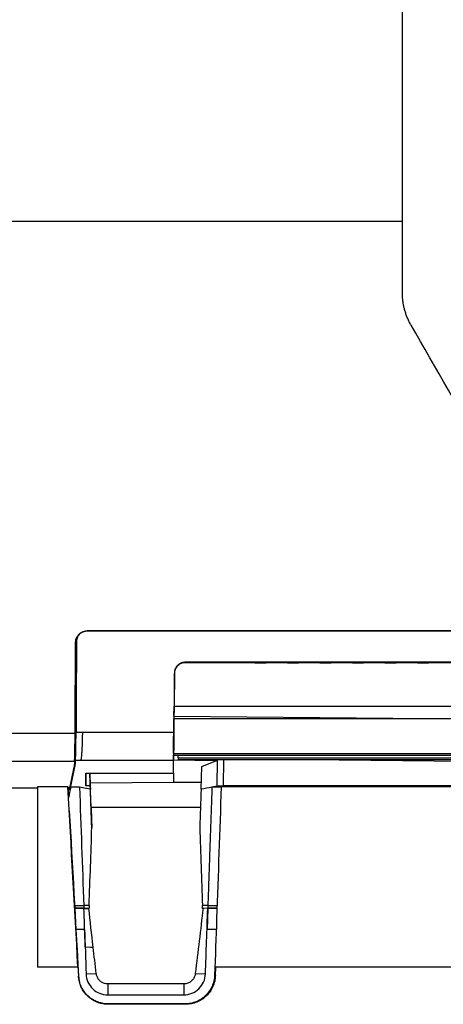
# Model space of a CAD drawing. Header units: millimetres. Extents: x 82 to 1002, y -172 to 1064.
# Tile 76 of 159: x 602 to 642, y 394 to 485. Entities that reach past the tile are written whole.
import ezdxf

# ---------------------------------------------------------------- set-up
doc = ezdxf.new("R2010")
doc.units = ezdxf.units.MM

msp = doc.modelspace()

# ---------------------------------------------------------------- linework, layer by layer
at = {"color": 7, "linetype": 'Continuous', "lineweight": 25}
for p, q in [((543.497, 466.682), (637.748, 466.682)), ((608.678, 428.891), (688.16, 428.891)), ((688.148, 428.879), (608.668, 428.879)), ((607.668, 427.879), (607.668, 427.877)), ((607.57, 425.976), (607.659, 425.976)), ((607.57, 425.951), (607.659, 425.951)), ((661.968, 425.978), (617.701, 425.978)), ((617.701, 425.942), (617.701, 425.978)), ((661.968, 425.942), (617.701, 425.942)), ((618.227, 425.947), (618.227, 425.946)), ((618.3, 425.948), (618.981, 425.951)), ((618.981, 425.951), (620.321, 425.951)), ((620.321, 425.951), (619.175, 425.945)), ((621.189, 425.947), (621.981, 425.951)), ((621.981, 425.951), (623.321, 425.951)), ((623.321, 425.951), (622.175, 425.945)), ((624.189, 425.947), (624.981, 425.951)), ((624.365, 425.945), (624.999, 425.945)), ((624.981, 425.951), (626.321, 425.951)), ((626.321, 425.951), (625.175, 425.945)), ((627.189, 425.947), (627.981, 425.951)), ((627.365, 425.945), (627.999, 425.945)), ((627.981, 425.951), (629.321, 425.951)), ((629.321, 425.951), (628.175, 425.945)), ((630.189, 425.947), (630.981, 425.951)), ((630.365, 425.945), (630.999, 425.945)), ((630.981, 425.951), (632.321, 425.951)), ((632.321, 425.951), (631.175, 425.945)), ((633.189, 425.947), (633.981, 425.951)), ((633.365, 425.945), (633.999, 425.945)), ((633.981, 425.951), (635.321, 425.951)), ((635.321, 425.951), (634.175, 425.945)), ((636.189, 425.947), (636.981, 425.951)), ((636.365, 425.945), (636.999, 425.945)), ((636.981, 425.951), (638.321, 425.951)), ((638.321, 425.951), (637.175, 425.945)), ((639.189, 425.947), (639.981, 425.951)), ((639.365, 425.945), (639.999, 425.945)), ((639.981, 425.951), (641.321, 425.951)), ((641.321, 425.951), (640.175, 425.945)), ((607.565, 424.861), (607.653, 424.861)), ((616.701, 424.951), (616.675, 421.942)), ((616.701, 424.951), (616.701, 424.986)), ((616.667, 421.006), (616.675, 421.936)), ((616.675, 421.942), (616.675, 421.936)), ((616.675, 421.942), (649.744, 421.942)), ((616.675, 421.936), (649.744, 421.936)), ((616.636, 417.556), (616.664, 420.756)), ((616.667, 421.006), (644.411, 420.763)), ((543.497, 419.451), (607.537, 419.451)), ((607.537, 419.451), (607.537, 419.452)), ((607.626, 419.535), (608.21, 419.535)), ((608.21, 419.535), (616.653, 419.535)), ((616.621, 415.756), (616.635, 417.406)), ((616.635, 417.406), (649.784, 417.406)), ((617.046, 417.166), (617.046, 417.406)), ((617.046, 417.166), (649.496, 417.166)), ((617.046, 417.166), (617.046, 416.966)), ((543.084, 416.857), (607.489, 416.857)), ((607.436, 416.296), (606.993, 414.205)), ((607.148, 414.509), (607.523, 416.329)), ((608.058, 416.928), (607.578, 416.928)), ((616.631, 416.928), (608.058, 416.928)), ((616.621, 415.756), (616.631, 416.928)), ((620.518, 416.9), (616.631, 416.934)), ((649.496, 416.966), (617.046, 416.966)), ((619.165, 414.261), (619.238, 416.364)), ((619.238, 416.364), (620.518, 416.9)), ((620.518, 416.9), (620.677, 416.966)), ((631.91, 416.966), (649.789, 416.81)), ((607.334, 415.409), (607.248, 415.409)), ((608.525, 415.756), (616.621, 415.756)), ((608.525, 414.591), (608.525, 415.756)), ((608.535, 415.756), (608.525, 414.591)), ((608.904, 415.756), (608.945, 414.591)), ((608.944, 414.837), (608.909, 415.756)), ((585.959, 414.384), (604.074, 414.384)), ((606.873, 414.48), (604.074, 414.48)), ((604.074, 414.48), (604.074, 397.857)), ((606.879, 414.384), (606.886, 414.384)), ((606.886, 414.384), (606.898, 414.184)), ((606.886, 414.384), (606.936, 413.502)), ((606.982, 414.198), (607.028, 414.419)), ((607.028, 414.419), (606.984, 414.205)), ((607.137, 414.453), (607.148, 414.509)), ((607.95, 414.453), (607.137, 414.453)), ((608.945, 414.591), (608.525, 414.591)), ((616.614, 414.898), (608.944, 414.837)), ((609.022, 412.591), (608.944, 414.837)), ((608.945, 414.591), (608.959, 414.261)), ((619.186, 414.877), (616.614, 414.898)), ((620.665, 414.548), (620.17, 414.453)), ((621.025, 414.453), (620.17, 414.453)), ((663.335, 414.482), (621.026, 414.482)), ((662.896, 414.591), (621.203, 414.591)), ((606.897, 414.198), (606.982, 414.198)), ((606.936, 413.497), (606.898, 414.184)), ((606.984, 414.205), (606.982, 414.198)), ((606.993, 414.205), (606.984, 414.205)), ((609.017, 412.607), (619.108, 412.607)), ((607.004, 412.27), (606.997, 412.27)), ((607.492, 403.545), (608.334, 403.545)), ((607.492, 403.545), (607.505, 403.305)), ((608.334, 403.545), (608.334, 403.305)), ((619.792, 403.545), (620.644, 403.545)), ((619.792, 403.545), (619.792, 403.305)), ((607.505, 403.305), (607.505, 403.305)), ((607.505, 403.305), (607.508, 403.267)), ((607.505, 403.305), (608.334, 403.305)), ((607.505, 403.305), (608.344, 403.305)), ((607.508, 403.267), (607.508, 403.267)), ((607.508, 403.267), (607.616, 401.332)), ((608.355, 403.267), (607.508, 403.267)), ((608.346, 403.267), (607.508, 403.267)), ((608.334, 403.305), (608.852, 403.303)), ((608.344, 403.305), (608.783, 403.303)), ((608.344, 403.305), (608.346, 403.267)), ((608.346, 403.267), (608.787, 403.268)), ((608.355, 403.267), (608.807, 403.268)), ((608.783, 403.303), (608.852, 403.303)), ((608.787, 403.268), (608.783, 403.303)), ((608.787, 403.268), (608.807, 403.268)), ((619.276, 403.303), (619.792, 403.305)), ((619.276, 403.303), (619.347, 403.303)), ((619.347, 403.303), (619.785, 403.305)), ((619.728, 401.332), (619.784, 403.267)), ((619.796, 403.267), (619.728, 401.332)), ((619.783, 403.267), (619.785, 403.305)), ((620.634, 403.267), (619.784, 403.267)), ((619.785, 403.305), (620.636, 403.305)), ((619.785, 403.267), (619.796, 403.267)), ((619.792, 403.305), (620.636, 403.305)), ((620.634, 403.267), (619.796, 403.267)), ((607.616, 401.332), (607.857, 397.014)), ((608.414, 401.332), (607.616, 401.332)), ((608.414, 401.332), (608.48, 399.708)), ((607.802, 397.857), (604.074, 397.857)), ((608.557, 397.218), (609.493, 397.262)), ((618.637, 397.261), (619.572, 397.216)), ((620.492, 397.071), (620.52, 397.857)), ((620.492, 397.071), (620.52, 397.857)), ((693.603, 397.857), (620.52, 397.857)), ((607.857, 397.014), (607.857, 397.014)), ((610.555, 396.299), (610.555, 395.288)), ((617.575, 396.299), (610.555, 396.299)), ((617.575, 396.299), (617.575, 395.288)), ((620.492, 397.071), (620.492, 397.071)), ((610.555, 395.288), (617.575, 395.288)), ((617.671, 394.455), (610.593, 394.455)), ((617.744, 394.417), (610.603, 394.417)), ((617.744, 394.417), (610.603, 394.417)), ((610.603, 394.417), (610.603, 394.417)), ((617.744, 394.417), (617.744, 394.417))]:
    msp.add_line(p, q, dxfattribs=at)
at = {"color": 8, "linetype": 'Continuous', "lineweight": 25}
for p, q in [((624.365, 425.945), (624.365, 425.948)), ((624.999, 425.951), (624.999, 425.945)), ((625.175, 425.951), (625.175, 425.945)), ((627.999, 425.951), (627.999, 425.945)), ((628.175, 425.951), (628.175, 425.945)), ((630.999, 425.951), (630.999, 425.945)), ((631.175, 425.951), (631.175, 425.945)), ((633.365, 425.945), (633.365, 425.948)), ((633.999, 425.951), (633.999, 425.945)), ((634.175, 425.951), (634.175, 425.945)), ((636.999, 425.951), (636.999, 425.945)), ((637.175, 425.951), (637.175, 425.945)), ((639.365, 425.945), (639.365, 425.948)), ((639.999, 425.951), (639.999, 425.945)), ((640.175, 425.951), (640.175, 425.945)), ((649.755, 420.756), (616.664, 420.756)), ((616.635, 417.406), (616.631, 416.934)), ((616.636, 417.556), (649.783, 417.556)), ((620.665, 414.548), (620.685, 416.966)), ((621.224, 416.966), (621.203, 414.591)), ((616.621, 415.756), (616.614, 414.898)), ((607.028, 414.419), (606.877, 414.419)), ((620.567, 401.332), (619.728, 401.332))]:
    msp.add_line(p, q, dxfattribs=at)
at = {"color": 7, "linetype": 'Continuous', "lineweight": 25, "flags": 128}
for points in [[(608.959, 414.261), (608.394, 414.369), (607.95, 414.453)], [(608.829, 403.542), (608.552, 403.544), (608.334, 403.545)], [(619.792, 403.545), (619.516, 403.543), (619.298, 403.542)], [(608.48, 399.708), (608.947, 399.699), (609.201, 399.694)]]:
    msp.add_lwpolyline(points, dxfattribs=at)
at = {"color": 7, "linetype": 'Continuous', "lineweight": 25}
for centre, major_axis, ratio, start_param, end_param in [((616.664, 420.756), (0.002, 0.25), 0.000044, 0.003494, 1.574287), ((616.636, 417.556), (0.001, 0.15), 0.000044, 1.574287, 3.145084), ((604.055, 461.637), (-36.319, 649.9), 0.000281, 4.614077, 4.639749), ((618.933, 468.054), (84.237, 397.5), 0.001062, 1.706278, 1.708766), ((622.791, 461.637), (22.675, 649.9), 0.000184, 1.643424, 1.662162), ((608.206, 461.637), (-22.654, 648.5), 0.001392, 1.646426, 1.649306), ((603.905, 468.054), (-22.211, 397.5), 0.000044, 1.711595, 1.733803), ((602.972, 485.395), (-67.051, 1200), 0.000044, 1.631769, 1.644512), ((622.785, 461.637), (22.675, 649.9), 0.000176, 1.662164, 1.670253), ((610.603, 397.167), (2.75, 0), 0.99999, 3.19741, 3.402679)]:
    msp.add_ellipse(centre, major_axis=major_axis, ratio=ratio, start_param=start_param, end_param=end_param, dxfattribs=at)
for points in [[(637.748, 466.682), (637.748, 477.988), (637.748, 489.295), (637.748, 500.585)], [(637.748, 460.088), (637.748, 462.286), (637.748, 464.484), (637.748, 466.682)], [(645.479, 445.09), (643.17, 449.086), (640.861, 453.086), (638.552, 457.088)], [(608.175, 428.768), (608.332, 428.843), (608.503, 428.888), (608.678, 428.891)], [(607.537, 419.452), (607.552, 422.231), (607.566, 425.013), (607.579, 427.798)], [(607.668, 427.883), (607.655, 425.102), (607.641, 422.319), (607.626, 419.535)], [(618.3, 425.948), (618.254, 425.947), (618.227, 425.947), (618.227, 425.947)], [(624.999, 425.945), (625.064, 425.944), (625.129, 425.945), (625.175, 425.945)], [(627.999, 425.945), (628.064, 425.944), (628.129, 425.945), (628.175, 425.945)], [(630.999, 425.945), (631.064, 425.944), (631.129, 425.945), (631.175, 425.945)], [(633.999, 425.945), (634.064, 425.944), (634.129, 425.945), (634.175, 425.945)], [(636.999, 425.945), (637.064, 425.944), (637.129, 425.945), (637.175, 425.945)], [(639.999, 425.945), (640.064, 425.944), (640.129, 425.945), (640.175, 425.945)], [(607.534, 418.888), (607.535, 419.071), (607.536, 419.26), (607.537, 419.451)], [(607.489, 416.857), (607.489, 416.859), (607.489, 416.861), (607.489, 416.863)], [(607.95, 414.453), (608.078, 410.81), (608.206, 407.173), (608.334, 403.545)], [(620.17, 414.453), (619.835, 414.389), (619.5, 414.325), (619.165, 414.261)], [(609.082, 410.744), (609.041, 411.916), (609, 413.088), (608.959, 414.261)], [(619.165, 414.261), (619.124, 413.088), (619.083, 411.916), (619.043, 410.744)], [(608.829, 403.542), (608.922, 405.941), (609.006, 408.342), (609.082, 410.744)], [(619.043, 410.744), (619.12, 408.342), (619.204, 405.941), (619.298, 403.542)], [(608.829, 403.542), (608.837, 403.462), (608.844, 403.382), (608.852, 403.303)], [(619.276, 403.303), (619.284, 403.382), (619.291, 403.462), (619.298, 403.542)], [(609.201, 399.694), (609.066, 400.885), (608.935, 402.076), (608.807, 403.268)], [(619.347, 403.303), (619.12, 401.287), (618.884, 399.273), (618.637, 397.261)], [(619.572, 397.216), (619.644, 399.233), (619.714, 401.25), (619.783, 403.267)], [(620.602, 402.344), (620.602, 402.344), (620.602, 402.345), (620.602, 402.345)], [(608.414, 401.332), (608.462, 399.96), (608.51, 398.589), (608.557, 397.218)], [(609.493, 397.262), (609.394, 398.072), (609.297, 398.883), (609.201, 399.694)], [(607.946, 396.457), (607.942, 396.472), (607.938, 396.486), (607.935, 396.499)], [(610.555, 396.299), (610.425, 396.299), (610.296, 396.324), (610.176, 396.373)], [(617.953, 396.373), (617.834, 396.324), (617.704, 396.299), (617.575, 396.299)]]:
    msp.add_open_spline(points, degree=3, dxfattribs=at)
for points, knots in [([(638.552, 457.088), (638.523, 457.138), (638.466, 457.24), (638.386, 457.394), (638.31, 457.551), (638.239, 457.709), (638.172, 457.869), (638.111, 458.031), (638.054, 458.195), (638.001, 458.362), (637.94, 458.575), (637.877, 458.836), (637.82, 459.146), (637.779, 459.458), (637.753, 459.772), (637.75, 459.982), (637.748, 460.088)], [0, 0, 0, 0, 0.05558, 0.110996, 0.166295, 0.221524, 0.27673, 0.331959, 0.387258, 0.442674, 0.498253, 0.598884, 0.699095, 0.799166, 0.899375, 1, 1, 1, 1]), ([(607.579, 427.798), (607.584, 427.898), (607.595, 427.996), (607.647, 428.188), (607.688, 428.281), (607.793, 428.449), (607.858, 428.526), (608.006, 428.661), (608.087, 428.719), (608.175, 428.768)], [0, 0, 0, 0, 0.25, 0.25, 0.5, 0.5, 0.75, 0.75, 1, 1, 1, 1]), ([(608.21, 428.768), (608.19, 428.757), (608.15, 428.736), (608.094, 428.699), (608.041, 428.659), (607.991, 428.616), (607.943, 428.569), (607.899, 428.519), (607.845, 428.45), (607.788, 428.361), (607.735, 428.248), (607.697, 428.131), (607.673, 428.009), (607.67, 427.925), (607.668, 427.883)], [0, 0, 0, 0, 0.061819, 0.122986, 0.183776, 0.244469, 0.305346, 0.366686, 0.428761, 0.544702, 0.657985, 0.770411, 0.883818, 1, 1, 1, 1]), ([(608.21, 428.768), (608.23, 428.778), (608.271, 428.798), (608.336, 428.823), (608.401, 428.844), (608.467, 428.86), (608.534, 428.871), (608.601, 428.878), (608.646, 428.879), (608.668, 428.879)], [0, 0, 0, 0, 0.145122, 0.28948, 0.433079, 0.575925, 0.718023, 0.859379, 1, 1, 1, 1]), ([(617.701, 425.978), (617.678, 425.977), (617.633, 425.976), (617.565, 425.969), (617.496, 425.957), (617.429, 425.941), (617.361, 425.919), (617.295, 425.893), (617.231, 425.861), (617.168, 425.825), (617.107, 425.784), (617.05, 425.738), (616.993, 425.685), (616.936, 425.624), (616.879, 425.55), (616.825, 425.463), (616.776, 425.363), (616.736, 425.249), (616.708, 425.122), (616.703, 425.032), (616.701, 424.986)], [0, 0, 0, 0, 0.043336, 0.087092, 0.131271, 0.175875, 0.220907, 0.266367, 0.312259, 0.358585, 0.405345, 0.452543, 0.50018, 0.553792, 0.613333, 0.678805, 0.750209, 0.827543, 0.910807, 1, 1, 1, 1]), ([(617.701, 425.942), (617.584, 425.942), (617.457, 425.921), (617.212, 425.824), (617.094, 425.749), (616.899, 425.556), (616.823, 425.439), (616.724, 425.194), (616.702, 425.068), (616.701, 424.951)], [0, 0, 0, 0, 0.25, 0.25, 0.5, 0.5, 0.75, 0.75, 1, 1, 1, 1]), ([(621.189, 425.947), (621.181, 425.947), (621.165, 425.947), (621.146, 425.947), (621.132, 425.947), (621.122, 425.946), (621.116, 425.946), (621.116, 425.946), (621.115, 425.946)], [0, 0, 0, 0, 0.184271, 0.361498, 0.531684, 0.694828, 0.850932, 1, 1, 1, 1]), ([(624.189, 425.947), (624.181, 425.947), (624.165, 425.947), (624.146, 425.947), (624.132, 425.947), (624.122, 425.946), (624.116, 425.946), (624.116, 425.946), (624.115, 425.946)], [0, 0, 0, 0, 0.184271, 0.361498, 0.531684, 0.694828, 0.850932, 1, 1, 1, 1]), ([(624.115, 425.946), (624.116, 425.946), (624.117, 425.946), (624.125, 425.946), (624.139, 425.945), (624.158, 425.945), (624.182, 425.945), (624.211, 425.945), (624.245, 425.945), (624.283, 425.945), (624.323, 425.945), (624.351, 425.945), (624.365, 425.945)], [0, 0, 0, 0, 0.092127, 0.185994, 0.281606, 0.378965, 0.478075, 0.57894, 0.681562, 0.785944, 0.892089, 1, 1, 1, 1]), ([(627.189, 425.947), (627.181, 425.947), (627.165, 425.947), (627.146, 425.947), (627.132, 425.947), (627.122, 425.946), (627.116, 425.946), (627.116, 425.946), (627.115, 425.946)], [0, 0, 0, 0, 0.184271, 0.361498, 0.531684, 0.694828, 0.850932, 1, 1, 1, 1]), ([(627.115, 425.946), (627.116, 425.946), (627.117, 425.946), (627.125, 425.946), (627.139, 425.945), (627.158, 425.945), (627.182, 425.945), (627.211, 425.945), (627.245, 425.945), (627.283, 425.945), (627.323, 425.945), (627.351, 425.945), (627.365, 425.945)], [0, 0, 0, 0, 0.092127, 0.185994, 0.281606, 0.378965, 0.478075, 0.57894, 0.681562, 0.785944, 0.892089, 1, 1, 1, 1]), ([(630.189, 425.947), (630.181, 425.947), (630.165, 425.947), (630.146, 425.947), (630.132, 425.947), (630.122, 425.946), (630.116, 425.946), (630.116, 425.946), (630.115, 425.946)], [0, 0, 0, 0, 0.184271, 0.361498, 0.531684, 0.694828, 0.850932, 1, 1, 1, 1]), ([(630.115, 425.946), (630.116, 425.946), (630.117, 425.946), (630.125, 425.946), (630.139, 425.945), (630.158, 425.945), (630.182, 425.945), (630.211, 425.945), (630.245, 425.945), (630.283, 425.945), (630.323, 425.945), (630.351, 425.945), (630.365, 425.945)], [0, 0, 0, 0, 0.092127, 0.185994, 0.281606, 0.378965, 0.478075, 0.57894, 0.681562, 0.785944, 0.892089, 1, 1, 1, 1]), ([(633.189, 425.947), (633.181, 425.947), (633.165, 425.947), (633.146, 425.947), (633.132, 425.947), (633.122, 425.946), (633.116, 425.946), (633.116, 425.946), (633.115, 425.946)], [0, 0, 0, 0, 0.184271, 0.361498, 0.531684, 0.694828, 0.850932, 1, 1, 1, 1]), ([(633.115, 425.946), (633.116, 425.946), (633.117, 425.946), (633.125, 425.946), (633.139, 425.945), (633.158, 425.945), (633.182, 425.945), (633.211, 425.945), (633.245, 425.945), (633.283, 425.945), (633.323, 425.945), (633.351, 425.945), (633.365, 425.945)], [0, 0, 0, 0, 0.0921269, 0.1859942, 0.2816056, 0.3789647, 0.478075, 0.5789396, 0.6815617, 0.7859439, 0.8920892, 1, 1, 1, 1]), ([(636.189, 425.947), (636.181, 425.947), (636.165, 425.947), (636.146, 425.947), (636.132, 425.947), (636.122, 425.946), (636.116, 425.946), (636.116, 425.946), (636.115, 425.946)], [0, 0, 0, 0, 0.184271, 0.361498, 0.531684, 0.694828, 0.850932, 1, 1, 1, 1]), ([(636.115, 425.946), (636.116, 425.946), (636.117, 425.946), (636.125, 425.946), (636.139, 425.945), (636.158, 425.945), (636.182, 425.945), (636.211, 425.945), (636.245, 425.945), (636.283, 425.945), (636.323, 425.945), (636.351, 425.945), (636.365, 425.945)], [0, 0, 0, 0, 0.092127, 0.185994, 0.281606, 0.378965, 0.478075, 0.57894, 0.681562, 0.785944, 0.892089, 1, 1, 1, 1]), ([(639.189, 425.947), (639.181, 425.947), (639.165, 425.947), (639.146, 425.947), (639.132, 425.947), (639.122, 425.946), (639.116, 425.946), (639.116, 425.946), (639.115, 425.946)], [0, 0, 0, 0, 0.184271, 0.361498, 0.531684, 0.694828, 0.850932, 1, 1, 1, 1]), ([(639.115, 425.946), (639.116, 425.946), (639.117, 425.946), (639.125, 425.946), (639.139, 425.945), (639.158, 425.945), (639.182, 425.945), (639.211, 425.945), (639.245, 425.945), (639.283, 425.945), (639.323, 425.945), (639.351, 425.945), (639.365, 425.945)], [0, 0, 0, 0, 0.0921269, 0.1859942, 0.2816056, 0.3789647, 0.478075, 0.5789396, 0.6815617, 0.7859439, 0.8920892, 1, 1, 1, 1]), ([(616.701, 424.986), (616.697, 424.531), (616.689, 423.622), (616.677, 422.259), (616.665, 420.896), (616.657, 419.989), (616.653, 419.535)], [0, 0, 0, 0, 0.250001, 0.5, 0.749999, 1, 1, 1, 1]), ([(607.489, 416.863), (607.492, 416.913), (607.496, 416.998), (607.503, 417.174), (607.505, 417.242), (607.509, 417.391), (607.512, 417.472), (607.518, 417.736), (607.522, 417.943), (607.528, 418.277), (607.529, 418.393), (607.532, 418.634), (607.533, 418.759), (607.534, 418.888)], [0, 0, 0, 0, 0.25, 0.25, 0.375, 0.375, 0.5, 0.5, 0.75, 0.75, 0.875, 0.875, 1, 1, 1, 1]), ([(607.578, 416.928), (607.578, 416.936), (607.579, 416.952), (607.581, 416.982), (607.582, 417.017), (607.584, 417.056), (607.587, 417.127), (607.591, 417.243), (607.597, 417.422), (607.604, 417.655), (607.611, 417.954), (607.616, 418.267), (607.619, 418.537), (607.621, 418.749), (607.622, 418.896), (607.623, 418.97)], [0, 0, 0, 0, 0.037859, 0.075782, 0.113834, 0.152089, 0.190618, 0.295926, 0.399563, 0.502533, 0.642931, 0.783753, 0.855944, 0.927887, 1, 1, 1, 1]), ([(607.623, 418.97), (607.623, 419.007), (607.623, 419.081), (607.624, 419.193), (607.625, 419.306), (607.625, 419.42), (607.626, 419.496), (607.626, 419.535)], [0, 0, 0, 0, 0.200298, 0.400149, 0.599851, 0.799702, 1, 1, 1, 1]), ([(608.21, 419.535), (608.21, 419.495), (608.209, 419.412), (608.208, 419.284), (608.206, 419.148), (608.203, 419.006), (608.2, 418.857), (608.195, 418.703), (608.19, 418.544), (608.184, 418.382), (608.178, 418.218), (608.17, 418.053), (608.161, 417.874), (608.15, 417.689), (608.138, 417.51), (608.125, 417.356), (608.113, 417.227), (608.099, 417.121), (608.086, 417.037), (608.072, 416.972), (608.062, 416.942), (608.058, 416.928)], [0, 0, 0, 0, 0.031653, 0.065652, 0.101998, 0.140692, 0.181735, 0.225127, 0.270868, 0.318958, 0.369399, 0.422189, 0.47733, 0.552088, 0.624152, 0.693522, 0.760201, 0.824187, 0.885482, 0.944086, 1, 1, 1, 1]), ([(616.653, 419.535), (616.653, 419.494), (616.652, 419.414), (616.651, 419.295), (616.65, 419.178), (616.649, 419.061), (616.648, 418.947), (616.647, 418.833), (616.646, 418.721), (616.645, 418.611), (616.643, 418.401), (616.641, 418.105), (616.638, 417.764), (616.635, 417.476), (616.634, 417.278), (616.633, 417.141), (616.632, 417.051), (616.631, 416.977), (616.631, 416.944), (616.631, 416.928)], [0, 0, 0, 0, 0.031831, 0.063487, 0.095017, 0.126474, 0.157909, 0.189374, 0.22092, 0.2526, 0.284462, 0.404391, 0.524475, 0.635617, 0.746896, 0.810356, 0.873418, 0.936494, 1, 1, 1, 1]), ([(607.489, 416.857), (607.484, 416.764), (607.479, 416.67), (607.467, 416.53), (607.463, 416.483), (607.452, 416.389), (607.446, 416.343), (607.436, 416.296)], [0, 0, 0, 0, 0.5, 0.5, 0.75, 0.75, 1, 1, 1, 1]), ([(607.523, 416.329), (607.526, 416.34), (607.532, 416.373), (607.545, 416.45), (607.557, 416.574), (607.569, 416.741), (607.575, 416.864), (607.578, 416.928)], [0, 0, 0, 0, 0.0562076, 0.1648287, 0.3864329, 0.6774247, 1, 1, 1, 1]), ([(620.17, 414.453), (620.154, 413.989), (620.122, 413.063), (620.074, 411.678), (620.026, 410.301), (619.979, 408.934), (619.932, 407.574), (619.885, 406.223), (619.839, 404.881), (619.808, 403.989), (619.792, 403.545)], [0, 0, 0, 0, 0.127498, 0.254282, 0.380352, 0.505709, 0.630352, 0.754282, 0.877498, 1, 1, 1, 1]), ([(620.665, 414.548), (620.68, 414.551), (620.71, 414.557), (620.759, 414.564), (620.811, 414.57), (620.864, 414.576), (620.919, 414.58), (620.976, 414.584), (621.032, 414.587), (621.09, 414.589), (621.147, 414.591), (621.185, 414.591), (621.203, 414.591)], [0, 0, 0, 0, 0.10635, 0.211245, 0.3147, 0.416732, 0.517357, 0.616592, 0.714455, 0.810964, 0.906139, 1, 1, 1, 1]), ([(608.48, 399.708), (608.474, 399.88), (608.433, 401.067), (608.391, 402.253), (608.355, 403.267)], [0, 0, 0, 0, 0.14492, 1, 1, 1, 1]), ([(608.557, 397.218), (608.566, 396.962), (608.624, 396.708), (608.832, 396.241), (608.982, 396.027), (609.35, 395.671), (609.568, 395.529), (610.043, 395.338), (610.299, 395.288), (610.555, 395.288)], [0, 0, 0, 0, 0.25, 0.25, 0.5, 0.5, 0.75, 0.75, 1, 1, 1, 1]), ([(610.176, 396.373), (610.085, 396.408), (609.997, 396.456), (609.839, 396.574), (609.769, 396.642), (609.649, 396.8), (609.6, 396.885), (609.527, 397.067), (609.503, 397.163), (609.493, 397.262)], [0, 0, 0, 0, 0.25, 0.25, 0.5, 0.5, 0.75, 0.75, 1, 1, 1, 1]), ([(617.575, 395.288), (617.831, 395.288), (618.086, 395.338), (618.561, 395.529), (618.779, 395.671), (619.147, 396.026), (619.296, 396.24), (619.505, 396.707), (619.563, 396.961), (619.572, 397.216)], [0, 0, 0, 0, 0.25, 0.25, 0.5, 0.5, 0.75, 0.75, 1, 1, 1, 1]), ([(620.42, 397.111), (620.414, 396.936), (620.391, 396.763), (620.312, 396.418), (620.256, 396.251), (620.115, 395.932), (620.028, 395.778), (619.826, 395.487), (619.711, 395.353), (619.456, 395.106), (619.319, 394.996), (619.098, 394.853), (619.023, 394.809), (618.866, 394.727), (618.785, 394.689), (618.54, 394.59), (618.371, 394.54), (618.026, 394.472), (617.847, 394.455), (617.671, 394.455)], [0, 0, 0, 0, 0.125, 0.125, 0.25, 0.25, 0.375, 0.375, 0.5, 0.5, 0.625, 0.625, 0.6875, 0.6875, 0.75, 0.75, 0.875, 0.875, 1, 1, 1, 1]), ([(618.637, 397.261), (618.626, 397.163), (618.603, 397.068), (618.53, 396.886), (618.48, 396.799), (618.361, 396.644), (618.29, 396.573), (618.133, 396.457), (618.045, 396.408), (617.953, 396.373)], [0, 0, 0, 0, 0.25, 0.25, 0.5, 0.5, 0.75, 0.75, 1, 1, 1, 1]), ([(610.603, 394.417), (610.427, 394.417), (610.255, 394.434), (610, 394.483), (609.916, 394.503), (609.749, 394.552), (609.666, 394.58), (609.423, 394.677), (609.269, 394.756), (608.977, 394.942), (608.838, 395.051), (608.587, 395.289), (608.473, 395.419), (608.27, 395.7), (608.181, 395.852), (608.036, 396.165), (607.978, 396.328), (607.893, 396.666), (607.867, 396.839), (607.857, 397.014)], [0, 0, 0, 0, 0.125, 0.125, 0.1875, 0.1875, 0.25, 0.25, 0.375, 0.375, 0.5, 0.5, 0.625, 0.625, 0.75, 0.75, 0.875, 0.875, 1, 1, 1, 1]), ([(610.603, 394.417), (610.295, 394.417), (609.997, 394.467), (609.416, 394.667), (609.15, 394.812), (608.667, 395.19), (608.463, 395.413), (608.213, 395.797), (608.141, 395.932), (608.021, 396.208), (607.972, 396.351), (607.935, 396.499)], [0, 0, 0, 0, 0.25, 0.25, 0.5, 0.5, 0.75, 0.75, 0.875, 0.875, 1, 1, 1, 1]), ([(610.593, 394.455), (610.443, 394.455), (610.293, 394.467), (609.996, 394.516), (609.848, 394.554), (609.564, 394.65), (609.427, 394.71), (609.162, 394.852), (609.034, 394.935), (608.795, 395.119), (608.682, 395.222), (608.478, 395.442), (608.385, 395.559), (608.22, 395.808), (608.146, 395.941), (608.023, 396.214), (607.973, 396.355), (607.935, 396.499)], [0, 0, 0, 0, 0.125, 0.125, 0.25, 0.25, 0.375, 0.375, 0.5, 0.5, 0.625, 0.625, 0.75, 0.75, 0.875, 0.875, 1, 1, 1, 1]), ([(620.492, 397.071), (620.486, 396.894), (620.463, 396.72), (620.404, 396.465), (620.381, 396.381), (620.325, 396.214), (620.293, 396.131), (620.186, 395.89), (620.1, 395.738), (619.899, 395.45), (619.783, 395.314), (619.531, 395.07), (619.394, 394.96), (619.173, 394.816), (619.096, 394.771), (618.939, 394.689), (618.859, 394.652), (618.616, 394.553), (618.447, 394.503), (618.099, 394.434), (617.922, 394.417), (617.744, 394.417)], [0, 0, 0, 0, 0.125, 0.125, 0.1875, 0.1875, 0.25, 0.25, 0.375, 0.375, 0.5, 0.5, 0.625, 0.625, 0.6875, 0.6875, 0.75, 0.75, 0.875, 0.875, 1, 1, 1, 1]), ([(620.492, 397.071), (620.486, 396.894), (620.463, 396.72), (620.404, 396.465), (620.38, 396.38), (620.325, 396.213), (620.292, 396.13), (620.185, 395.889), (620.099, 395.736), (619.898, 395.449), (619.782, 395.313), (619.53, 395.069), (619.393, 394.959), (619.172, 394.815), (619.095, 394.77), (618.938, 394.688), (618.858, 394.652), (618.615, 394.553), (618.447, 394.502), (618.098, 394.434), (617.922, 394.417), (617.744, 394.417)], [0, 0, 0, 0, 0.125, 0.125, 0.1875, 0.1875, 0.25, 0.25, 0.375, 0.375, 0.5, 0.5, 0.625, 0.625, 0.6875, 0.6875, 0.75, 0.75, 0.875, 0.875, 1, 1, 1, 1])]:
    msp.add_open_spline(points, degree=3, knots=knots, dxfattribs=at)

doc.saveas('drawing.dxf')
